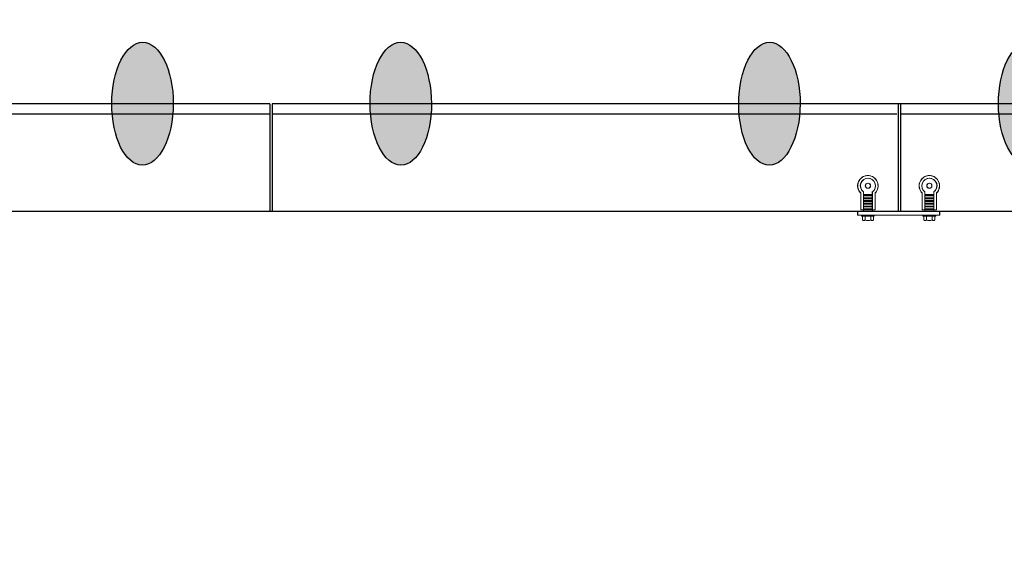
# Model space of a CAD drawing. Header units: feet. Extents: x 0 to 152508, y 0 to 59434.
# Tile 31 of 78: x 152348.11 to 152356.13, y 59284.47 to 59288.94. Entities that reach past the tile are written whole.
import ezdxf
from ezdxf import colors
from ezdxf.entities.mleader import LeaderData, LeaderLine
from ezdxf.math import Vec2, Vec3

# ---------------------------------------------------------------- set-up
doc = ezdxf.new("R2010")
doc.units = ezdxf.units.FT
doc.header["$LTSCALE"] = 0.1
doc.header["$MEASUREMENT"] = 0
for name, color, linetype, lineweight in [('Bridge plan$0$BR_P_Rail_Object', 251, 'Continuous', 30), ('Bridge plan$0$BR_P_Slab_Object', 2, 'Continuous', 30), ('Bridge plan$0$new FSB deck grid - PV_P_Curb', 1, 'Continuous', 13), ('Bridge plan$0$PV_P_EOP_Br', 252, 'Continuous', 30), ('Bridge plan$0$SC_Scratch10', 252, 'Continuous', 0), ('Bridge plan$0$VG_P_Cells', 252, 'Continuous', 13)]:
    doc.layers.add(name, color=color, linetype=linetype, lineweight=lineweight)
doc.layers.add('Trellis Base$0$L-ANNO-NOTE', color=30, linetype='Continuous')
doc.styles.add('Trellis Base$0$ARIAL', font='arial.ttf', dxfattribs={"width": 0.9})

# ---------------------------------------------------------------- blocks, each defined once
blk = doc.blocks.new('Bridge plan$0$PLATE MOUNT AT PRECAST')
for p, q in [((8.48, 0.79), (-8.48, 0.79)), ((-8.48, 0.79), (-8.48, 0)), ((8.48, 0.79), (8.48, 0))]:
    blk.add_line(p, q)
at = {"flags": 128}
for points in [[(-7.66, 0.79), (-7.66, 0.99), (-5.04, 0.99), (-5.04, 0.79)], [(5.04, 0.79), (5.04, 0.99), (7.66, 0.99), (7.66, 0.79)], [(-7.27, -0.31), (-7.83, -0.31), (-7.83, -3.72)], [(-7.27, 0), (-7.27, -3.98)], [(-7.27, -0.31), (-5.43, -0.31)], [(-7.27, -0.51), (-5.43, -0.51)], [(-7.27, -0.9), (-5.43, -0.9)], [(-7.27, -1.07), (-5.43, -1.07)], [(-7.27, -1.47), (-5.43, -1.47)], [(-7.27, -1.64), (-5.43, -1.64)], [(-7.27, -2.03), (-5.43, -2.03)], [(-5.43, 0), (-5.43, -4.02)], [(-5.43, -0.31), (-4.87, -0.31), (-4.87, -3.78)], [(5.43, -0.31), (4.87, -0.31), (4.87, -3.72)], [(5.43, 0), (5.43, -3.98)], [(5.43, -0.31), (7.27, -0.31)], [(5.43, -0.51), (7.27, -0.51)], [(5.43, -0.9), (7.27, -0.9)], [(5.43, -1.07), (7.27, -1.07)], [(5.43, -1.47), (7.27, -1.47)], [(5.43, -1.64), (7.27, -1.64)], [(5.43, -2.03), (7.27, -2.03)], [(7.27, 0), (7.27, -4.02)], [(7.27, -0.31), (7.83, -0.31), (7.83, -3.78)], [(-7.27, -2.2), (-5.43, -2.2)], [(-7.27, -2.59), (-5.43, -2.59)], [(-7.27, -2.79), (-5.43, -2.79)], [(-7.27, -3.19), (-5.43, -3.19)], [(-7.27, -3.36), (-5.43, -3.36)], [(-7.27, -3.44), (-5.43, -3.44)], [(5.43, -2.2), (7.27, -2.2)], [(5.43, -2.59), (7.27, -2.59)], [(5.43, -2.79), (7.27, -2.79)], [(5.43, -3.19), (7.27, -3.19)], [(5.43, -3.36), (7.27, -3.36)], [(5.43, -3.44), (7.27, -3.44)]]:
    blk.add_lwpolyline(points, dxfattribs=at)
for points in [[(-7.49, 0.99), (-7.49, 1.8, -0.39919), (-6.93, 1.8), (-6.93, 0.99)], [(-5.77, 0.99), (-5.77, 1.8, -0.39919), (-5.21, 1.8), (-5.21, 0.99)], [(5.21, 0.99), (5.21, 1.8, -0.39919), (5.77, 1.8), (5.77, 0.99)], [(6.93, 0.99), (6.93, 1.8, -0.39919), (7.49, 1.8), (7.49, 0.99)]]:
    blk.add_lwpolyline(points, format="xyb", dxfattribs=at)
for centre in [(-6.38, -5.26), (6.32, -5.26)]:
    blk.add_circle(centre, 0.522)
for centre, radius, start, end in [((-6.35, 0.38), 1.54, 67.9486, 112.0514), ((6.35, 0.38), 1.54, 67.9486, 112.0514), ((-6.38, -5.26), 2.11, 133.379, 44.4759), ((-6.38, -5.26), 1.56, 124.6928, 52.7433), ((6.32, -5.26), 2.11, 133.379, 44.4759), ((6.32, -5.26), 1.56, 124.6928, 52.7433)]:
    blk.add_arc(centre, radius, start, end)
blk = doc.blocks.new('Bridge plan')
at = {"layer": 'Bridge plan$0$BR_P_Rail_Object', "lineweight": -3}
h = blk.add_hatch(color=256, dxfattribs=at)
edge = h.paths.add_edge_path()
edge.add_ellipse((1828088.1768, 711489.5175), major_axis=(0.0018, 0.5), ratio=0.5, start_angle=0, end_angle=360)
h = blk.add_hatch(color=256, dxfattribs=at)
edge = h.paths.add_edge_path()
edge.add_ellipse((1828090.2783, 711489.5174), major_axis=(-0.0017, 0.5), ratio=0.5, start_angle=0, end_angle=360)
h = blk.add_hatch(color=256, dxfattribs=at)
edge = h.paths.add_edge_path()
edge.add_ellipse((1828093.2783, 711489.5174), major_axis=(0.0018, 0.5), ratio=0.5, start_angle=0, end_angle=360)
h = blk.add_hatch(color=256, dxfattribs=at)
edge = h.paths.add_edge_path()
edge.add_ellipse((1828095.392, 711489.5174), major_axis=(-0.0017, 0.5), ratio=0.5, start_angle=0, end_angle=360)
for centre, major_axis in [((1828088.1768, 711489.5175), (0.0018, 0.5)), ((1828090.2783, 711489.5174), (-0.0017, 0.5)), ((1828093.2783, 711489.5174), (0.0018, 0.5)), ((1828095.392, 711489.5174), (-0.0017, 0.5))]:
    blk.add_ellipse(centre, major_axis=major_axis, ratio=0.5, dxfattribs=at)
at = {"layer": 'Bridge plan$0$BR_P_Slab_Object', "lineweight": -3, "extrusion": (0, 0, -1)}
blk.add_arc((-1828090.1697, 711476.3243), 35, 7.3628, 88.09108, dxfattribs=at)
at = {"layer": 'Bridge plan$0$new FSB deck grid - PV_P_Curb', "lineweight": -3, "flags": 128}
blk.add_lwpolyline([(1828055.5402, 711471.004), (1828055.6786, 711477.1066, -0.397907), (1828089.0205, 711510.8051), (1828097.789, 711511.0974), (1828106.051, 711503.3683), (1828170.5777, 711505.5189), (1828178.3068, 711513.781), (1828178.6727, 711513.7932, -0.429449), (1828209.1503, 711483.7663, -0.037112), (1828208.7459, 711479.4119), (1828207.9669, 711474.7846)], format="xyb", dxfattribs=at)
at = {"layer": 'Bridge plan$0$PV_P_EOP_Br', "lineweight": -3, "extrusion": (0, 0, -1)}
for start in [1.2993, 7.3628]:
    blk.add_arc((-1828090.1697, 711476.3243), 35, start, 88.09108, dxfattribs=at)
at = {"layer": 'Bridge plan$0$SC_Scratch10', "lineweight": -3}
blk.add_line((1828094.3459, 711489.5176), (1828094.3251, 711489.5176), dxfattribs=at)
at = {"layer": 'Bridge plan$0$SC_Scratch10', "lineweight": -3, "flags": 128}
for points in [[(1828084.1203, 711489.4342), (1828089.2123, 711489.4342)], [(1828089.2331, 711489.4342), (1828094.3138, 711489.4342)], [(1828094.3459, 711489.4342), (1828099.4275, 711489.4342)]]:
    blk.add_lwpolyline(points, dxfattribs=at)
at = {"layer": 'Bridge plan$0$VG_P_Cells', "lineweight": -3}
for p, q in [((1828089.2123, 711489.5176), (1828084.1203, 711489.5176)), ((1828089.2123, 711489.5176), (1828089.2123, 711488.6426)), ((1828094.3251, 711489.5176), (1828089.2331, 711489.5176)), ((1828089.2331, 711489.5176), (1828089.2331, 711488.6426)), ((1828094.3251, 711489.5176), (1828094.3251, 711488.6426)), ((1828099.4275, 711489.5176), (1828094.3459, 711489.5176)), ((1828094.3459, 711489.5176), (1828094.3459, 711488.6426)), ((1828077.9371, 711488.6425), (1828110.7226, 711488.6426))]:
    blk.add_line(p, q, dxfattribs=at)
at = {"layer": 'Bridge plan$0$SC_Scratch10', "lineweight": -3, "xscale": 0.0393699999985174, "zscale": 0.0393699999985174}
for p, yscale, rotation in [((1828094.3295, 711488.6426), 0.0393699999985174, 180.0001533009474), ((1828094.3303, 711488.6426), -0.0393699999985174, 0.0001533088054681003)]:
    blk.add_blockref('Bridge plan$0$PLATE MOUNT AT PRECAST', p, dxfattribs=dict(at, yscale=yscale, rotation=rotation))
blk = doc.blocks.new('Trellis Base')
blk.add_blockref('Bridge plan', (-1675739.0633, -652201.2631))
at = {"layer": 'Trellis Base$0$L-ANNO-NOTE'}
ml = blk.add_multileader_mtext('Standard', dxfattribs=at)
ml.set_content('W. LIVINGSTON AVENUE', color=11, style='Trellis Base$0$ARIAL')
ml.set_leader_properties()
ml.build(insert=Vec2(0, 0))
ml.multileader.update_dxf_attribs({"has_dogleg": 0, "dogleg_length": 0.36, "arrow_head_size": 1.25, "scale": 10})
ctx = ml.context
ctx.base_point, ctx.scale, ctx.char_height, ctx.arrow_head_size, ctx.landing_gap_size, ctx.plane_origin, ctx.plane_x_axis, ctx.plane_y_axis = Vec3(152493.4333, 59387.8699), 10, 1.25, 1.25, 0.5, Vec3(152496.4817, 59382.3139), Vec3(0.234739, 0.972058), Vec3(-0.972058, 0.234739)
notes = []
notes.append((ctx, [(0, (0, 0, 0), (0, 0), (1, 0), 1, [])]))
ctx.mtext.insert, ctx.mtext.text_direction, ctx.mtext.rotation, ctx.mtext.flow_direction = Vec3(152492.9328, 59388.5051), Vec3(0.234739, 0.972058), 1.333846, 5
ml = blk.add_multileader_mtext('Standard', dxfattribs=at)
ml.set_content('S. FRONT STREET', color=11, style='Trellis Base$0$ARIAL')
ml.set_leader_properties()
ml.build(insert=Vec2(0, 0))
ml.multileader.update_dxf_attribs({"has_dogleg": 0, "dogleg_length": 0.36, "arrow_head_size": 1.25, "scale": 10})
ctx = ml.context
ctx.base_point, ctx.scale, ctx.char_height, ctx.arrow_head_size, ctx.landing_gap_size, ctx.plane_origin = Vec3(152391.6985, 59316.6024), 10, 1.25, 1.25, 0.5, Vec3(152387.0132, 59312.335)
notes.append((ctx, [(0, (0, 0, 0), (0, 0), (1, 0), 1, [])]))
ctx.mtext.insert, ctx.mtext.flow_direction = Vec3(152392.1985, 59317.2381), 5
for ctx, leaders in notes:
    for number, flags, end, landing, length, lines in leaders:
        leader = LeaderData()
        leader.index, (leader.has_last_leader_line, leader.has_dogleg_vector, leader.attachment_direction) = number, flags
        leader.last_leader_point, leader.dogleg_vector, leader.dogleg_length = Vec3(end), Vec3(landing), length
        for number, points, colour, breaks in lines:
            line = LeaderLine()
            line.index, line.vertices, line.color, line.breaks = number, Vec3.list(points), colors.encode_raw_color(colour), breaks
            leader.lines.append(line)
        ctx.leaders.append(leader)

msp = doc.modelspace()

# ---------------------------------------------------------------- block references
msp.add_blockref('Trellis Base', (0, 0))

doc.saveas('drawing.dxf')
